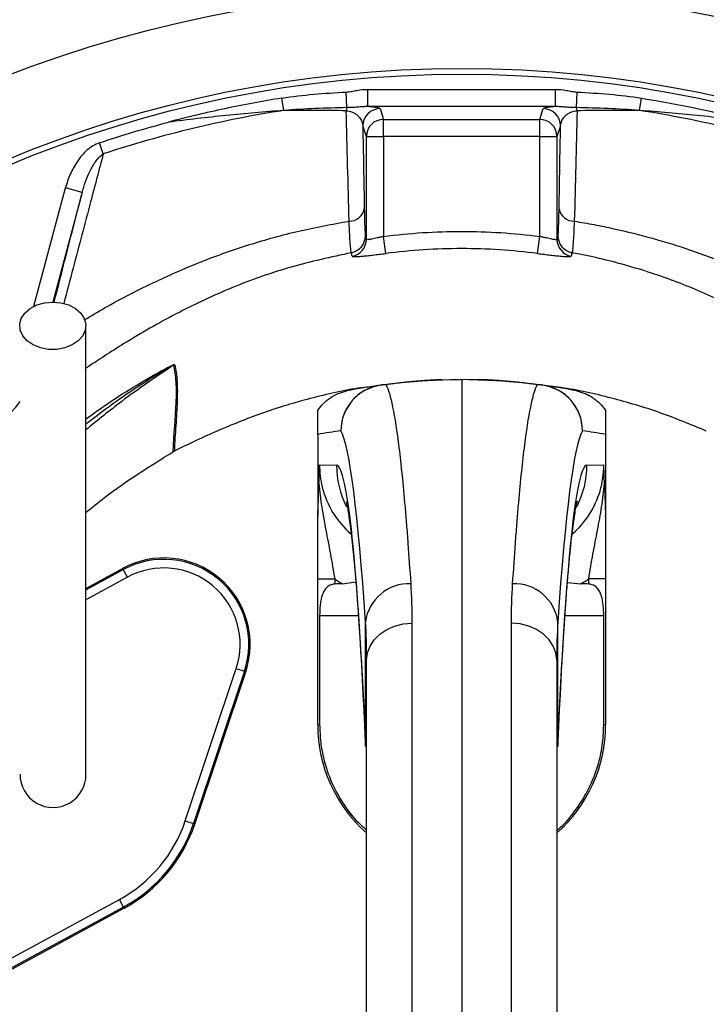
# Model space of a CAD drawing. Header units: millimetres. Extents: x 10 to 976, y 14 to 1104.
# Tile 13 of 18: x 380 to 499, y 680 to 851. Entities that reach past the tile are written whole.
import ezdxf

# ---------------------------------------------------------------- set-up
doc = ezdxf.new("R2010")
doc.units = ezdxf.units.MM

msp = doc.modelspace()

# ---------------------------------------------------------------- linework, layer by layer
at = {"color": 7, "linetype": 'Continuous', "lineweight": 25}
for p, q in [((437.09, 836.08), (436.95, 838.78)), ((440.75, 836.25), (440.75, 839.25)), ((440.75, 839.25), (473.3, 839.25)), ((473.3, 836.25), (473.3, 839.25)), ((476.96, 836.08), (477.09, 838.78)), ((426.13, 835.59), (425.79, 837.73)), ((473.3, 836.25), (440.75, 836.25)), ((487.91, 835.59), (488.25, 837.72)), ((442.85, 835.9), (443.47, 834.04)), ((470.57, 834.04), (471.19, 835.9)), ((440.47, 831.04), (439.85, 832.9)), ((443.47, 831.04), (443.47, 834.04)), ((443.47, 834.04), (470.57, 834.04)), ((470.57, 831.04), (470.57, 834.04)), ((474.19, 832.9), (473.57, 831.04)), ((394.79, 828.05), (394.15, 829.98)), ((440.47, 813.22), (440.47, 831.04)), ((440.47, 831.04), (443.47, 831.04)), ((443.47, 831.04), (443.47, 813.72)), ((470.57, 831.04), (443.47, 831.04)), ((470.57, 813.72), (470.57, 831.04)), ((470.57, 831.04), (473.57, 831.04)), ((473.57, 831.04), (473.57, 813.22)), ((391.13, 821.35), (388.23, 822.13)), ((443.85, 810.75), (443.47, 813.72)), ((470.19, 810.75), (470.57, 813.72)), ((456.4, 788.88), (448.49, 788.52)), ((453.6, 788.83), (457.02, 788.89)), ((464.68, 788.58), (456.73, 788.88)), ((457.02, 788.89), (457.02, 678.1)), ((460.44, 788.83), (457.02, 788.89)), ((432.02, 779.3), (432.02, 765.28)), ((482.02, 779.3), (482.02, 765.28)), ((432.34, 774.04), (435.28, 773.99)), ((478.76, 773.99), (481.7, 774.04)), ((391.77, 752.59), (398.15, 756.05)), ((398.26, 755.84), (398.15, 756.05)), ((398.98, 754.53), (398.26, 755.84)), ((432.02, 754.22), (434.97, 754.22)), ((432.02, 728.89), (432.02, 754.22)), ((434.97, 754.22), (434.97, 753.34)), ((482.02, 754.22), (479.07, 754.22)), ((479.07, 753.34), (479.07, 754.22)), ((482.02, 754.22), (482.02, 728.89)), ((436.31, 753.37), (438.65, 753.71)), ((475.38, 753.6), (477.73, 753.37)), ((432.36, 747.89), (432.36, 728.89)), ((481.68, 728.89), (481.68, 747.89)), ((440.32, 725.89), (440.32, 746.74)), ((448.38, 746.54), (448.38, 678.03)), ((465.66, 678.03), (465.66, 746.54)), ((473.72, 725.89), (473.72, 746.74)), ((440.52, 674.25), (440.52, 740.15)), ((473.52, 740.15), (473.52, 674.25)), ((409.03, 712.19), (417.88, 738.66)), ((419.31, 738.19), (410.45, 711.72)), ((410.68, 711.64), (419.53, 738.11)), ((417.88, 738.66), (419.31, 738.19)), ((419.31, 738.19), (419.53, 738.11)), ((432.02, 728.89), (432.36, 728.89)), ((482.02, 728.89), (481.68, 728.89)), ((409.03, 712.19), (410.45, 711.72)), ((410.45, 711.72), (410.68, 711.64)), ((373.06, 685.25), (397.59, 698.56)), ((398.31, 697.24), (397.59, 698.56)), ((398.31, 697.24), (373.78, 683.93)), ((398.42, 697.04), (373.89, 683.72)), ((398.31, 697.24), (398.42, 697.04))]:
    msp.add_line(p, q, dxfattribs=at)
at = {"color": 8, "linetype": 'Continuous', "lineweight": 25}
for p, q in [((382.72, 801.58), (388.23, 822.13)), ((391.13, 821.35), (386.03, 802.32)), ((391.77, 752.32), (398.26, 755.84)), ((398.98, 754.53), (391.77, 750.62)), ((432.36, 747.89), (439.09, 747.89)), ((474.95, 747.89), (481.68, 747.89)), ((440.32, 725.15), (440.32, 725.89)), ((473.72, 725.89), (473.72, 725.13))]:
    msp.add_line(p, q, dxfattribs=at)
at = {"color": 7, "linetype": 'Continuous', "lineweight": 25, "flags": 128}
for points in [[(386.02, 802.32), (387.45, 802.19), (388.79, 801.81), (389.96, 801.21), (390.88, 800.41), (391.49, 799.47), (391.76, 798.45), (391.67, 797.42), (391.22, 796.44), (390.45, 795.56), (389.4, 794.86), (388.14, 794.36), (386.74, 794.1), (385.3, 794.1), (383.9, 794.36), (382.64, 794.86), (381.59, 795.56), (380.82, 796.44), (380.37, 797.42), (380.28, 798.45), (380.55, 799.47), (381.17, 800.41), (382.08, 801.21), (383.25, 801.81), (384.59, 802.19), (386.02, 802.32)], [(440.52, 740.15), (440.67, 741.38), (441.12, 742.57), (441.84, 743.66), (442.81, 744.63), (444, 745.42), (445.36, 746.02), (446.84, 746.4), (448.38, 746.54)], [(473.52, 740.15), (473.37, 741.38), (472.92, 742.57), (472.2, 743.66), (471.23, 744.63), (470.04, 745.42), (468.68, 746.02), (467.2, 746.4), (465.66, 746.54)]]:
    msp.add_lwpolyline(points, dxfattribs=at)
at = {"color": 7, "linetype": 'Continuous', "lineweight": 25}
for radius in [258.01, 217.51, 204, 203]:
    msp.add_circle((457.02, 638.89), radius, dxfattribs=at)
for centre, radius, start, end in [((441.78, 834.98), 4.83, 166.7905, 173.187), ((442.85, 832.9), 3, 90.0264, 179.9038), ((471.19, 832.9), 3, 0.0962, 89.9736), ((472.26, 834.98), 4.83, 6.8139, 13.2111), ((443.47, 831.04), 3, 90.0264, 179.9038), ((470.57, 831.04), 3, 0.0962, 89.9736), ((437.54, 818.97), 2.61, 268.3217, 349.7581), ((476.5, 818.97), 2.61, 190.2401, 271.6729), ((437.3, 813.83), 3, 280.4626, 359.9018), ((437.47, 813.23), 3, 280.4469, 359.8716), ((476.57, 813.23), 3, 180.1284, 259.5531), ((476.74, 813.83), 3, 180.0982, 259.5374), ((408.61, 788.81), 3.02, 118.1476, 121.7807), ((453.74, 780.83), 8, 91, 92.0426), ((444.07, 779.92), 8.02, 91.1741, 179.6874), ((444.05, 779.97), 7.99, 98.1322, 180.0422), ((457.02, 688.89), 100, 98.1084, 101.4951), ((443.7, 782.4), 5.54, 87.8447, 98.0983), ((469.97, 779.92), 8.02, 0.3126, 88.8259), ((470.34, 782.4), 5.54, 81.9017, 92.1553), ((469.99, 779.97), 7.99, 359.9578, 81.8678), ((457.02, 688.89), 100, 78.5049, 81.8916), ((449.03, 688.89), 92, 98.1084, 100.6535), ((465.01, 688.89), 92, 79.3465, 81.8916), ((405.3, 742.87), 15, 341.5102, 118.4898), ((405.3, 742.87), 14.76, 341.5102, 118.4898), ((405.3, 742.87), 13.26, 341.5102, 118.4898), ((447.88, 745.78), 7.62, 87.7669, 172.7675), ((466.16, 745.78), 7.62, 7.2325, 92.2331), ((457.02, 728.89), 25, 180, 228.7001), ((457.02, 728.89), 25, 311.2999, 0), ((386.06, 720.25), 5.72, 179.518, 0.3669), ((386.02, 719.89), 24.26, 298.4898, 341.5102), ((386.02, 719.89), 25.76, 298.4898, 341.5102), ((386.02, 719.89), 26, 298.4898, 341.5102)]:
    msp.add_arc(centre, radius, start, end, dxfattribs=at)
at = {"color": 8, "linetype": 'Continuous', "lineweight": 25}
for centre, radius, start, end in [((367.27, 794.34), 16.05, 255, 324.6267), ((451.3, 773.99), 16.01, 179.9962, 206.8461), ((462.74, 773.99), 16.01, 333.3695, 0.0032)]:
    msp.add_arc(centre, radius, start, end, dxfattribs=at)
at = {"color": 7, "linetype": 'Continuous', "lineweight": 25}
for centre, major_axis, ratio, start_param, end_param in [((435.31, 578.89), (0, 201.76), 0.044737, 5.694974, 6.201119), ((478.73, 578.89), (0, 201.76), 0.044737, 0.082066, 0.588211), ((435.28, 617.89), (0, 156.1), 0.044737, 5.476463, 6.282404), ((478.76, 617.89), (0, 156.1), 0.044737, 0.000781, 0.806722), ((448.39, 774.04), (16.05, -0.23), 0.996836, 3.399574, 4.004193), ((465.65, 774.04), (16.05, 0.23), 0.996836, 5.426819, 5.980616), ((448.53, 774.04), (24.04, -0.33), 0.99822, 4.126821, 4.192824), ((465.51, 774.04), (24.04, 0.33), 0.99822, 5.231954, 5.297957), ((915.34, 747.89), (572.9, 0), 0.017455, 2.561032, 2.565307), ((-1.3, 747.89), (572.9, 0), 0.017455, 0.576285, 0.580561)]:
    msp.add_ellipse(centre, major_axis=major_axis, ratio=ratio, start_param=start_param, end_param=end_param, dxfattribs=at)
at = {"color": 8, "linetype": 'Continuous', "lineweight": 25}
for centre, major_axis, start_param, end_param in [((448.39, 774.04), (16.05, -0.23), 3.1558, 3.399574), ((465.65, 774.04), (16.05, 0.23), 5.980616, 6.268978)]:
    msp.add_ellipse(centre, major_axis=major_axis, ratio=0.996836, start_param=start_param, end_param=end_param, dxfattribs=at)
at = {"color": 7, "linetype": 'Continuous', "lineweight": 25}
for points, knots in [([(456.71, 1101.33), (436.24, 1099.21), (415.87, 1095.72), (385.67, 1088.42), (375.67, 1085.64), (355.82, 1079.4), (345.99, 1075.92), (317.05, 1064.46), (298.41, 1055.43), (262.71, 1034.83), (245.65, 1023.26), (213.35, 997.7), (198.09, 983.71), (169.71, 953.57), (156.58, 937.43), (132.87, 903.41), (122.27, 885.52), (103.82, 848.51), (95.98, 829.39), (83.18, 790.27), (78.21, 770.25), (71.21, 729.58), (69.18, 708.93), (68.56, 682.93), (68.53, 677.72), (68.69, 667.3), (68.88, 662.11), (69.78, 646.59), (70.83, 636.32), (75.25, 605.79), (79.91, 585.83), (98.7, 527.75), (117.64, 491.4), (154.84, 442.59), (168.68, 427.28), (198.81, 399.16), (215.1, 386.37), (232.36, 375.09)], [0, 0, 0, 0, 0.0625, 0.0625, 0.09375, 0.09375, 0.125, 0.125, 0.1875, 0.1875, 0.25, 0.25, 0.3125, 0.3125, 0.375, 0.375, 0.4375, 0.4375, 0.5, 0.5, 0.5625, 0.5625, 0.625, 0.625, 0.640625, 0.640625, 0.65625, 0.65625, 0.6875, 0.6875, 0.75, 0.75, 0.875, 0.875, 0.9375, 0.9375, 1, 1, 1, 1]), ([(456.76, 1100.81), (436.32, 1098.69), (415.97, 1095.2), (385.81, 1087.91), (375.82, 1085.14), (355.99, 1078.9), (346.17, 1075.43), (317.27, 1063.98), (298.65, 1054.97), (262.99, 1034.39), (245.95, 1022.83), (213.69, 997.31), (198.46, 983.33), (170.11, 953.23), (157, 937.11), (133.31, 903.13), (122.73, 885.27), (104.3, 848.3), (96.47, 829.21), (83.69, 790.13), (78.72, 770.14), (71.73, 729.51), (69.71, 708.89), (69.09, 682.93), (69.05, 677.72), (69.21, 667.32), (69.4, 662.14), (70.3, 646.64), (71.35, 636.38), (75.77, 605.89), (80.42, 585.96), (99.18, 527.96), (118.09, 491.68), (155.24, 442.93), (169.06, 427.64), (199.14, 399.57), (215.41, 386.79), (232.65, 375.52), (232.65, 375.52), (232.65, 375.52), (232.65, 375.52)], [0.0000014, 0.0000014, 0.0000014, 0.0000014, 0.0625, 0.0625, 0.09375, 0.09375, 0.125, 0.125, 0.1875, 0.1875, 0.25, 0.25, 0.3125, 0.3125, 0.375, 0.375, 0.4375, 0.4375, 0.5, 0.5, 0.5625, 0.5625, 0.625, 0.625, 0.640625, 0.640625, 0.65625, 0.65625, 0.6875, 0.6875, 0.75, 0.75, 0.875, 0.875, 0.9375, 0.9375, 1, 1, 1, 1.0000004, 1.0000004, 1.0000004, 1.0000004]), ([(424.06, 317.28), (411.84, 317.5), (399.74, 318.33), (375.76, 321.18), (363.88, 323.21), (340.35, 328.46), (328.69, 331.68), (314.27, 336.47), (311.39, 337.47), (307.09, 339.02), (305.65, 339.55), (302.79, 340.62), (301.37, 341.16), (294.27, 343.93), (288.67, 346.27), (272.09, 353.71), (261.34, 359.19), (240.43, 371.18), (230.27, 377.7), (215.5, 388.28), (210.66, 391.94), (204.7, 396.69), (203.51, 397.64), (201.15, 399.58), (199.97, 400.55), (196.46, 403.5), (194.16, 405.49), (182.76, 415.55), (174.11, 424.01), (157.72, 441.7), (149.97, 450.94), (135.39, 470.2), (128.57, 480.23), (120.63, 493.28), (119.07, 495.91), (116.04, 501.2), (114.57, 503.85), (110.24, 511.86), (107.5, 517.26), (99.7, 533.62), (95.07, 544.75), (86.94, 567.45), (83.43, 579.02), (79.76, 593.76), (79.06, 596.72), (77.74, 602.68), (77.11, 605.67), (75.35, 614.65), (74.33, 620.65), (71.74, 638.65), (70.63, 650.67), (69.99, 665.73), (69.9, 668.75), (69.8, 674.78), (69.78, 677.8), (69.85, 686.85), (70.02, 692.89), (70.62, 704.99), (71.05, 711.04), (71.89, 720.13), (72.21, 723.16), (72.9, 729.22), (73.28, 732.24), (75.34, 747.3), (77.5, 759.21), (82.81, 782.77), (85.96, 794.41), (93.26, 817.43), (97.42, 828.8), (103.25, 842.84), (104.44, 845.64), (106.91, 851.22), (108.17, 854), (112.03, 862.26), (114.71, 867.7), (123.08, 883.8), (129.1, 894.24), (148.43, 924.73), (163.03, 943.92), (181.42, 964.2), (183.5, 966.44), (187.69, 970.87), (189.81, 973.06), (196.23, 979.56), (200.6, 983.79), (213.98, 996.2), (223.24, 1004.08), (235.27, 1013.44), (237.7, 1015.29), (242.59, 1018.93), (245.06, 1020.72), (252.5, 1026.01), (257.54, 1029.42), (272.85, 1039.34), (283.34, 1045.51), (296.81, 1052.66), (299.52, 1054.06), (304.95, 1056.8), (307.68, 1058.14), (315.89, 1062.05), (321.41, 1064.54), (338.08, 1071.63), (349.36, 1075.87), (372.24, 1083.37), (383.83, 1086.67), (401.43, 1090.95), (407.34, 1092.26), (416.25, 1094.06), (419.23, 1094.63), (425.22, 1095.72), (428.22, 1096.23), (431.22, 1096.71)], [0, 0, 0, 0, 0.03125, 0.03125, 0.0625, 0.0625, 0.09375, 0.09375, 0.101562, 0.101562, 0.105469, 0.105469, 0.109375, 0.109375, 0.125, 0.125, 0.15625, 0.15625, 0.1875, 0.1875, 0.203125, 0.203125, 0.207031, 0.207031, 0.210937, 0.210937, 0.21875, 0.21875, 0.25, 0.25, 0.28125, 0.28125, 0.3125, 0.3125, 0.320312, 0.320312, 0.328125, 0.328125, 0.34375, 0.34375, 0.375, 0.375, 0.40625, 0.40625, 0.414062, 0.414062, 0.421875, 0.421875, 0.4375, 0.4375, 0.46875, 0.46875, 0.476562, 0.476562, 0.484375, 0.484375, 0.5, 0.5, 0.515625, 0.515625, 0.523437, 0.523437, 0.53125, 0.53125, 0.5625, 0.5625, 0.59375, 0.59375, 0.625, 0.625, 0.632812, 0.632812, 0.640625, 0.640625, 0.65625, 0.65625, 0.6875, 0.6875, 0.75, 0.75, 0.757812, 0.757812, 0.765625, 0.765625, 0.78125, 0.78125, 0.8125, 0.8125, 0.820312, 0.820312, 0.828125, 0.828125, 0.84375, 0.84375, 0.875, 0.875, 0.882812, 0.882812, 0.890625, 0.890625, 0.90625, 0.90625, 0.9375, 0.9375, 0.96875, 0.96875, 0.984375, 0.984375, 0.992187, 0.992187, 1, 1, 1, 1]), ([(431.54, 1094.74), (425.56, 1093.78), (419.6, 1092.7), (407.78, 1090.31), (401.9, 1089.01), (384.39, 1084.75), (372.86, 1081.47), (350.09, 1074.01), (338.87, 1069.8), (322.28, 1062.74), (316.79, 1060.27), (308.62, 1056.37), (305.91, 1055.04), (300.5, 1052.32), (297.81, 1050.93), (284.4, 1043.81), (273.97, 1037.68), (258.73, 1027.82), (253.72, 1024.42), (246.31, 1019.16), (243.86, 1017.38), (238.99, 1013.76), (236.58, 1011.92), (224.61, 1002.61), (215.38, 994.77), (202.07, 982.43), (197.72, 978.22), (191.33, 971.76), (189.22, 969.58), (185.05, 965.18), (182.99, 962.95), (164.68, 942.78), (150.15, 923.69), (130.91, 893.36), (124.92, 882.97), (116.58, 866.96), (113.9, 861.55), (110.06, 853.33), (108.81, 850.57), (106.36, 845.02), (105.16, 842.24), (99.35, 828.27), (95.22, 816.96), (87.94, 794.06), (84.8, 782.48), (79.5, 759.05), (77.35, 747.2), (75.29, 732.21), (74.91, 729.21), (74.22, 723.18), (73.9, 720.16), (73.06, 711.12), (72.63, 705.1), (72.02, 693.07), (71.85, 687.06), (71.78, 678.05), (71.79, 675.05), (71.89, 669.05), (71.98, 666.05), (72.61, 651.06), (73.71, 639.1), (76.27, 621.19), (77.28, 615.23), (79.02, 606.29), (79.64, 603.31), (80.96, 597.38), (81.65, 594.44), (85.29, 579.77), (88.78, 568.25), (96.86, 545.67), (101.46, 534.59), (109.21, 518.31), (111.93, 512.94), (116.23, 504.97), (117.7, 502.33), (120.72, 497.07), (122.26, 494.45), (130.15, 481.46), (136.94, 471.48), (151.44, 452.31), (159.14, 443.12), (175.45, 425.51), (184.05, 417.09), (195.38, 407.07), (197.68, 405.09), (201.16, 402.16), (202.33, 401.19), (204.69, 399.27), (205.87, 398.31), (211.79, 393.59), (216.61, 389.94), (231.31, 379.41), (241.41, 372.93), (262.21, 360.99), (272.9, 355.54), (289.4, 348.14), (294.97, 345.8), (302.03, 343.05), (303.45, 342.51), (306.29, 341.44), (307.72, 340.92), (312, 339.37), (314.87, 338.38), (329.22, 333.61), (340.81, 330.4), (364.22, 325.18), (376.04, 323.16), (399.9, 320.32), (411.94, 319.49), (424.1, 319.28)], [0, 0, 0, 0, 0.015625, 0.015625, 0.03125, 0.03125, 0.0625, 0.0625, 0.09375, 0.09375, 0.109375, 0.109375, 0.117188, 0.117188, 0.125, 0.125, 0.15625, 0.15625, 0.171875, 0.171875, 0.179688, 0.179688, 0.1875, 0.1875, 0.21875, 0.21875, 0.234375, 0.234375, 0.242188, 0.242188, 0.25, 0.25, 0.3125, 0.3125, 0.34375, 0.34375, 0.359375, 0.359375, 0.367188, 0.367188, 0.375, 0.375, 0.40625, 0.40625, 0.4375, 0.4375, 0.46875, 0.46875, 0.476563, 0.476563, 0.484375, 0.484375, 0.5, 0.5, 0.515625, 0.515625, 0.523438, 0.523438, 0.53125, 0.53125, 0.5625, 0.5625, 0.578125, 0.578125, 0.585938, 0.585938, 0.59375, 0.59375, 0.625, 0.625, 0.65625, 0.65625, 0.671875, 0.671875, 0.679688, 0.679688, 0.6875, 0.6875, 0.71875, 0.71875, 0.75, 0.75, 0.78125, 0.78125, 0.789063, 0.789063, 0.792969, 0.792969, 0.796875, 0.796875, 0.8125, 0.8125, 0.84375, 0.84375, 0.875, 0.875, 0.890625, 0.890625, 0.894531, 0.894531, 0.898438, 0.898438, 0.90625, 0.90625, 0.9375, 0.9375, 0.96875, 0.96875, 1, 1, 1, 1]), ([(447.57, 331.6), (440.94, 331.07), (398.23, 328.92), (346.16, 336.15), (277.5, 360.56), (215.48, 394.14), (168.4, 438.68), (123.44, 497.05), (93.45, 554.58), (76.98, 627.12), (74.56, 664.66), (74.2, 707.08), (79.69, 763.08), (96.79, 818.79), (119.66, 872.39), (149.9, 925.71), (197.81, 979.47), (242.73, 1016.75), (291.28, 1049.12), (333.08, 1068.12), (384.2, 1085.08), (407.76, 1090.86), (431.54, 1094.74)], [0.0080829, 0.0080829, 0.0080829, 0.0080829, 0.0251074, 0.1177428, 0.1428604, 0.2103782, 0.2935657, 0.3030135, 0.3956489, 0.4563006, 0.4882843, 0.4882843, 0.560176, 0.6263369, 0.6320677, 0.7039595, 0.7758512, 0.8075328, 0.8477429, 0.9196346, 0.9196346, 0.9788971, 0.9788971, 0.9788971, 0.9788971]), ([(425.79, 837.73), (427.64, 838.02), (429.49, 838.23), (433.22, 838.57), (435.08, 838.69), (436.95, 838.78)], [0, 0, 0, 0, 0.5, 0.5, 1, 1, 1, 1]), ([(436.95, 838.78), (437.27, 838.8), (437.58, 838.85), (438.21, 838.97), (438.52, 839.03), (439.47, 839.18), (440.1, 839.25), (440.75, 839.25)], [0, 0, 0, 0, 0.25, 0.25, 0.5, 0.5, 1, 1, 1, 1]), ([(473.3, 839.25), (473.94, 839.25), (474.57, 839.18), (475.52, 839.03), (475.83, 838.97), (476.46, 838.85), (476.77, 838.8), (477.09, 838.78)], [0, 0, 0, 0, 0.5, 0.5, 0.75, 0.75, 1, 1, 1, 1]), ([(477.09, 838.78), (478.96, 838.69), (480.83, 838.57), (484.55, 838.23), (486.4, 838.02), (488.25, 837.72)], [0, 0, 0, 0, 0.5, 0.5, 1, 1, 1, 1]), ([(425.79, 837.73), (422.48, 837.2), (419.18, 836.59), (412.62, 835.19), (409.35, 834.42), (406.11, 833.56)], [0, 0, 0, 0, 0.5, 0.5, 1, 1, 1, 1]), ([(440.75, 836.25), (440.44, 836.26), (440.14, 836.25), (439.54, 836.21), (439.24, 836.19), (438.64, 836.14), (438.34, 836.12), (437.73, 836.09), (437.41, 836.08), (437.09, 836.08)], [0, 0, 0, 0, 0.25, 0.25, 0.5, 0.5, 0.75, 0.75, 1, 1, 1, 1]), ([(442.85, 835.9), (442.84, 835.93), (442.79, 835.96), (442.61, 836.02), (442.48, 836.05), (442.15, 836.11), (441.94, 836.14), (441.55, 836.19), (441.4, 836.2), (441.09, 836.23), (440.93, 836.24), (440.75, 836.25)], [0, 0, 0, 0, 0.25, 0.25, 0.5, 0.5, 0.75, 0.75, 0.875, 0.875, 1, 1, 1, 1]), ([(473.3, 836.25), (472.93, 836.23), (472.62, 836.2), (472.1, 836.14), (471.89, 836.11), (471.55, 836.05), (471.43, 836.02), (471.25, 835.96), (471.2, 835.93), (471.19, 835.9)], [0, 0, 0, 0, 0.25, 0.25, 0.5, 0.5, 0.75, 0.75, 1, 1, 1, 1]), ([(476.96, 836.08), (476.63, 836.08), (476.32, 836.09), (475.7, 836.12), (475.4, 836.14), (474.8, 836.19), (474.5, 836.21), (473.9, 836.25), (473.6, 836.26), (473.3, 836.25)], [0, 0, 0, 0, 0.25, 0.25, 0.5, 0.5, 0.75, 0.75, 1, 1, 1, 1]), ([(426.13, 835.59), (423.48, 835.18), (420.84, 834.71), (415.58, 833.67), (412.95, 833.09), (405.09, 831.2), (399.91, 829.73), (394.79, 828.05)], [0, 0, 0, 0, 0.25, 0.25, 0.5, 0.5, 1, 1, 1, 1]), ([(426.13, 835.59), (422.79, 835.34), (419.45, 835.05), (412.78, 834.37), (409.44, 833.98), (406.11, 833.56)], [0, 0, 0, 0, 0.5, 0.5, 1, 1, 1, 1]), ([(437.09, 836.08), (435.26, 836.04), (433.43, 835.98), (429.78, 835.83), (427.95, 835.73), (426.13, 835.59)], [0, 0, 0, 0, 0.5, 0.5, 1, 1, 1, 1]), ([(436.99, 835.55), (437.17, 835.54), (437.33, 835.51), (437.63, 835.44), (437.77, 835.4), (438.14, 835.27), (438.34, 835.16), (438.69, 834.94), (438.83, 834.83), (439.08, 834.6), (439.19, 834.48), (439.48, 834.12), (439.61, 833.88), (439.79, 833.39), (439.84, 833.15), (439.85, 832.9)], [0, 0, 0, 0, 0.0625, 0.0625, 0.125, 0.125, 0.25, 0.25, 0.375, 0.375, 0.5, 0.5, 0.75, 0.75, 1, 1, 1, 1]), ([(474.19, 832.9), (474.2, 833.15), (474.25, 833.39), (474.39, 833.76), (474.44, 833.88), (474.58, 834.12), (474.66, 834.24), (474.85, 834.48), (474.95, 834.6), (475.21, 834.83), (475.35, 834.94), (475.61, 835.11), (475.71, 835.16), (475.91, 835.26), (476.02, 835.31), (476.27, 835.4), (476.41, 835.44), (476.71, 835.51), (476.87, 835.54), (477.05, 835.55)], [0, 0, 0, 0, 0.25, 0.25, 0.375, 0.375, 0.5, 0.5, 0.625, 0.625, 0.75, 0.75, 0.8125, 0.8125, 0.875, 0.875, 0.9375, 0.9375, 1, 1, 1, 1]), ([(487.91, 835.59), (486.09, 835.73), (484.27, 835.83), (480.61, 835.98), (478.79, 836.04), (476.96, 836.08)], [0, 0, 0, 0, 0.5, 0.5, 1, 1, 1, 1]), ([(519.25, 828.05), (516.68, 828.9), (514.11, 829.68), (508.92, 831.15), (506.31, 831.84), (498.46, 833.72), (493.2, 834.76), (487.91, 835.59)], [0, 0, 0, 0, 0.25, 0.25, 0.5, 0.5, 1, 1, 1, 1]), ([(507.93, 833.56), (504.6, 833.98), (501.26, 834.37), (494.59, 835.05), (491.25, 835.34), (487.91, 835.59)], [0, 0, 0, 0, 0.5, 0.5, 1, 1, 1, 1]), ([(394.15, 829.98), (393.74, 829.84), (393.36, 829.65), (392.63, 829.21), (392.29, 828.95), (391.64, 828.38), (391.35, 828.08), (390.79, 827.43), (390.53, 827.09), (389.81, 826.03), (389.41, 825.29), (388.73, 823.75), (388.45, 822.95), (388.23, 822.13)], [0, 0, 0, 0, 0.125, 0.125, 0.25, 0.25, 0.375, 0.375, 0.5, 0.5, 0.75, 0.75, 1, 1, 1, 1]), ([(391.13, 821.35), (391.29, 821.98), (391.48, 822.6), (391.92, 823.81), (392.16, 824.41), (392.73, 825.57), (393.05, 826.14), (393.61, 826.93), (393.82, 827.19), (394.27, 827.66), (394.51, 827.88), (394.79, 828.05)], [0, 0, 0, 0, 0.25, 0.25, 0.5, 0.5, 0.75, 0.75, 0.875, 0.875, 1, 1, 1, 1]), ([(440.11, 818.51), (440.13, 817.81), (440.14, 817.19), (440.17, 816.09), (440.18, 815.61), (440.22, 814.8), (440.23, 814.48), (440.27, 814.02), (440.28, 813.88), (440.3, 813.82)], [0, 0, 0, 0, 0.25, 0.25, 0.5, 0.5, 0.75, 0.75, 1, 1, 1, 1]), ([(473.74, 813.82), (473.76, 813.88), (473.78, 814.02), (473.81, 814.48), (473.83, 814.8), (473.85, 815.4), (473.86, 815.63), (473.87, 816.1), (473.88, 816.36), (473.9, 817.19), (473.92, 817.81), (473.93, 818.51)], [0, 0, 0, 0, 0.25, 0.25, 0.5, 0.5, 0.625, 0.625, 0.75, 0.75, 1, 1, 1, 1]), ([(437.85, 810.88), (437.82, 810.94), (437.8, 811.11), (437.74, 811.65), (437.71, 812.02), (437.65, 812.96), (437.61, 813.52), (437.56, 814.49), (437.54, 814.83), (437.5, 815.56), (437.48, 815.95), (437.47, 816.36)], [0, 0, 0, 0, 0.25, 0.25, 0.5, 0.5, 0.75, 0.75, 0.875, 0.875, 1, 1, 1, 1]), ([(476.58, 816.36), (476.54, 815.55), (476.5, 814.82), (476.45, 813.85), (476.43, 813.55), (476.4, 812.99), (476.38, 812.73), (476.33, 812.03), (476.3, 811.66), (476.26, 811.25), (476.24, 811.14), (476.22, 810.97), (476.21, 810.91), (476.2, 810.88)], [0, 0, 0, 0, 0.25, 0.25, 0.375, 0.375, 0.5, 0.5, 0.75, 0.75, 0.875, 0.875, 1, 1, 1, 1]), ([(476.58, 816.36), (477.73, 816.17), (478.88, 815.97), (481.17, 815.54), (482.31, 815.3), (485.71, 814.56), (487.96, 814), (494.61, 812.14), (498.95, 810.66), (505.31, 808.08), (507.41, 807.16), (510.51, 805.7), (511.54, 805.19), (513.59, 804.16), (514.62, 803.64), (519.71, 800.97), (523.71, 798.68), (527.65, 796.22)], [0, 0, 0, 0, 0.0625, 0.0625, 0.125, 0.125, 0.25, 0.25, 0.5, 0.5, 0.625, 0.625, 0.6875, 0.6875, 0.75, 0.75, 1, 1, 1, 1]), ([(443.47, 813.72), (447.97, 814.3), (452.48, 814.58), (461.56, 814.58), (466.07, 814.3), (470.57, 813.72)], [0, 0, 0, 0, 0.5, 0.5, 1, 1, 1, 1]), ([(443.47, 813.72), (443.28, 813.67), (443.09, 813.62), (442.71, 813.53), (442.53, 813.49), (442.17, 813.4), (442, 813.36), (441.68, 813.29), (441.52, 813.26), (441.24, 813.21), (441.12, 813.19), (440.89, 813.16), (440.8, 813.15), (440.56, 813.14), (440.48, 813.17), (440.47, 813.22)], [0, 0, 0, 0, 0.125, 0.125, 0.25, 0.25, 0.375, 0.375, 0.5, 0.5, 0.625, 0.625, 0.75, 0.75, 1, 1, 1, 1]), ([(473.57, 813.22), (473.57, 813.19), (473.55, 813.18), (473.46, 813.15), (473.4, 813.14), (473.25, 813.15), (473.15, 813.16), (472.93, 813.19), (472.8, 813.21), (472.52, 813.26), (472.37, 813.29), (472.04, 813.36), (471.87, 813.4), (471.52, 813.48), (471.33, 813.53), (470.95, 813.62), (470.76, 813.67), (470.57, 813.72)], [0, 0, 0, 0, 0.125, 0.125, 0.25, 0.25, 0.375, 0.375, 0.5, 0.5, 0.625, 0.625, 0.75, 0.75, 0.875, 0.875, 1, 1, 1, 1]), ([(438.01, 810.28), (438.02, 810.25), (438.06, 810.23), (438.22, 810.21), (438.34, 810.2), (438.56, 810.2), (438.64, 810.2), (438.82, 810.21), (438.92, 810.22), (439.24, 810.24), (439.48, 810.25), (440.01, 810.3), (440.31, 810.33), (440.94, 810.4), (441.27, 810.44), (441.8, 810.5), (441.98, 810.52), (442.35, 810.57), (442.53, 810.59), (443.09, 810.66), (443.46, 810.7), (443.85, 810.75)], [0, 0, 0, 0, 0.125, 0.125, 0.25, 0.25, 0.3125, 0.3125, 0.375, 0.375, 0.5, 0.5, 0.625, 0.625, 0.75, 0.75, 0.8125, 0.8125, 0.875, 0.875, 1, 1, 1, 1]), ([(470.19, 810.75), (465.82, 811.31), (461.43, 811.59), (452.61, 811.59), (448.22, 811.31), (443.85, 810.75)], [0, 0, 0, 0, 0.5, 0.5, 1, 1, 1, 1]), ([(470.19, 810.75), (470.58, 810.7), (470.96, 810.66), (471.71, 810.56), (472.07, 810.52), (472.6, 810.46), (472.77, 810.44), (473.1, 810.4), (473.27, 810.38), (473.74, 810.33), (474.03, 810.3), (474.57, 810.25), (474.81, 810.23), (475.23, 810.21), (475.41, 810.2), (475.63, 810.2), (475.7, 810.2), (475.81, 810.21), (475.86, 810.21), (475.98, 810.23), (476.02, 810.25), (476.03, 810.28)], [0, 0, 0, 0, 0.125, 0.125, 0.25, 0.25, 0.3125, 0.3125, 0.375, 0.375, 0.5, 0.5, 0.625, 0.625, 0.75, 0.75, 0.8125, 0.8125, 0.875, 0.875, 1, 1, 1, 1]), ([(391.77, 720.29), (391.77, 720.54), (391.77, 721.05), (391.77, 721.98), (391.77, 723.1), (391.77, 724.37), (391.77, 725.78), (391.77, 727.24), (391.77, 728.67), (391.77, 730.2), (391.77, 731.96), (391.77, 734.17), (391.77, 736.77), (391.77, 739.79), (391.77, 743.58), (391.77, 748.15), (391.77, 753.43), (391.77, 758.73), (391.77, 763.36), (391.77, 767.61), (391.77, 771.85), (391.77, 777.04), (391.77, 783.21), (391.77, 790.37), (391.77, 795.49), (391.77, 798.2)], [0, 0, 0, 0, 0.056361, 0.113449, 0.165144, 0.211458, 0.252283, 0.287577, 0.317355, 0.341646, 0.372027, 0.403705, 0.438115, 0.475176, 0.513, 0.565877, 0.618199, 0.667429, 0.713444, 0.742396, 0.778875, 0.822868, 0.874381, 0.933423, 1, 1, 1, 1]), ([(406.92, 776.3), (407.07, 779.36), (407.35, 782.25), (407.5, 786.1), (407.51, 787.3), (407.37, 789.5), (407.24, 790.49), (407.01, 791.38)], [0, 0, 0, 0, 0.5, 0.5, 0.75, 0.75, 1, 1, 1, 1]), ([(407.18, 791.47), (407.4, 790.59), (407.54, 789.59), (407.67, 787.4), (407.66, 786.2), (407.57, 783.63), (407.48, 782.27), (407.29, 779.42), (407.19, 777.94), (407.13, 776.41)], [0, 0, 0, 0, 0.25, 0.25, 0.5, 0.5, 0.75, 0.75, 1, 1, 1, 1]), ([(442.92, 787.89), (443.88, 788.03), (444.85, 788.15), (446.78, 788.37), (447.74, 788.46), (449.17, 788.58), (449.65, 788.62), (450.58, 788.68), (451.05, 788.71), (451.72, 788.75), (451.94, 788.76), (452.36, 788.78), (452.57, 788.79), (452.94, 788.8), (453.12, 788.81), (453.31, 788.82), (453.36, 788.82), (453.44, 788.82), (453.46, 788.82), (453.46, 788.82)], [0, 0, 0, 0, 0.25, 0.25, 0.5, 0.5, 0.625, 0.625, 0.75, 0.75, 0.8125, 0.8125, 0.875, 0.875, 0.9375, 0.9375, 0.96875, 0.96875, 1, 1, 1, 1]), ([(453.6, 788.83), (453.6, 788.83), (453.53, 788.83), (453.31, 788.82), (453.15, 788.81), (452.81, 788.8), (452.63, 788.79), (452.24, 788.77), (452.04, 788.76), (451.42, 788.72), (451, 788.7), (450.13, 788.63), (449.69, 788.6), (448.37, 788.49), (447.48, 788.4), (445.7, 788.19), (444.8, 788.07), (443.9, 787.94)], [0, 0, 0, 0, 0.0625, 0.0625, 0.125, 0.125, 0.1875, 0.1875, 0.25, 0.25, 0.375, 0.375, 0.5, 0.5, 0.75, 0.75, 1, 1, 1, 1]), ([(470.14, 787.94), (469.24, 788.07), (468.34, 788.19), (466.56, 788.4), (465.67, 788.49), (464.35, 788.6), (463.91, 788.63), (463.04, 788.7), (462.62, 788.72), (462, 788.76), (461.8, 788.77), (461.41, 788.79), (461.22, 788.8), (460.89, 788.81), (460.74, 788.82), (460.57, 788.82), (460.52, 788.82), (460.46, 788.83), (460.44, 788.83), (460.44, 788.83)], [0, 0, 0, 0, 0.25, 0.25, 0.5, 0.5, 0.625, 0.625, 0.75, 0.75, 0.8125, 0.8125, 0.875, 0.875, 0.9375, 0.9375, 0.96875, 0.96875, 1, 1, 1, 1]), ([(460.58, 788.82), (460.58, 788.82), (460.6, 788.82), (460.68, 788.82), (460.73, 788.82), (460.92, 788.81), (461.09, 788.8), (461.47, 788.79), (461.67, 788.78), (462.1, 788.76), (462.32, 788.75), (462.99, 788.71), (463.45, 788.68), (464.39, 788.62), (464.86, 788.58), (466.3, 788.46), (467.26, 788.37), (469.19, 788.15), (470.16, 788.03), (471.13, 787.89)], [0, 0, 0, 0, 0.03125, 0.03125, 0.0625, 0.0625, 0.125, 0.125, 0.1875, 0.1875, 0.25, 0.25, 0.375, 0.375, 0.5, 0.5, 0.75, 0.75, 1, 1, 1, 1]), ([(441.11, 787.6), (440.4, 787.52), (436.72, 787.06), (430.41, 785.54), (422.22, 783.11), (417.11, 780.98), (414.55, 779.91)], [0, 0, 0, 0, 0.076594, 0.401621, 0.699875, 1, 1, 1, 1]), ([(432.02, 783.47), (432.31, 783.91), (432.64, 784.31), (433.19, 784.87), (433.38, 785.04), (433.79, 785.37), (434, 785.53), (434.65, 785.97), (435.11, 786.22), (436.07, 786.62), (436.58, 786.78), (437.09, 786.88)], [0, 0, 0, 0, 0.25, 0.25, 0.375, 0.375, 0.5, 0.5, 0.75, 0.75, 1, 1, 1, 1]), ([(443.9, 787.94), (444.1, 787.57), (444.29, 787.07), (444.57, 786.1), (444.66, 785.74), (444.85, 784.96), (444.94, 784.54), (445.41, 782.24), (445.77, 779.88), (446.49, 774.1), (446.84, 770.69), (447.27, 765.74), (447.35, 764.72), (447.52, 762.62), (447.6, 761.54), (447.85, 758.2), (448.01, 755.86), (448.17, 753.39)], [0, 0, 0, 0, 0.125, 0.125, 0.1875, 0.1875, 0.25, 0.25, 0.5, 0.5, 0.75, 0.75, 0.8125, 0.8125, 0.875, 0.875, 1, 1, 1, 1]), ([(465.87, 753.39), (466.03, 755.86), (466.19, 758.2), (466.44, 761.55), (466.52, 762.63), (466.69, 764.73), (466.77, 765.74), (467.2, 770.66), (467.55, 774.07), (468.26, 779.85), (468.63, 782.23), (469.1, 784.54), (469.19, 784.96), (469.38, 785.75), (469.47, 786.1), (469.76, 787.07), (469.95, 787.57), (470.14, 787.94)], [0, 0, 0, 0, 0.125, 0.125, 0.1875, 0.1875, 0.25, 0.25, 0.5, 0.5, 0.75, 0.75, 0.8125, 0.8125, 0.875, 0.875, 1, 1, 1, 1]), ([(499.49, 779.91), (496.82, 781.03), (491.44, 783.26), (482.97, 785.71), (476.59, 787.21), (472.99, 787.62), (472.36, 787.7)], [0, 0, 0, 0, 0.307121, 0.616375, 0.932355, 1, 1, 1, 1]), ([(476.95, 786.88), (477.47, 786.78), (477.96, 786.62), (478.68, 786.32), (478.92, 786.21), (479.38, 785.96), (479.6, 785.83), (480.26, 785.39), (480.66, 785.06), (481.39, 784.32), (481.73, 783.91), (482.02, 783.47)], [0, 0, 0, 0, 0.25, 0.25, 0.375, 0.375, 0.5, 0.5, 0.75, 0.75, 1, 1, 1, 1]), ([(432.02, 779.3), (432.02, 779.38), (432.02, 779.46), (432.02, 779.6), (432.02, 779.66), (432.02, 779.82), (432.02, 779.9), (432.02, 780.12), (432.02, 780.23), (432.02, 780.43), (432.02, 780.52), (432.02, 780.68), (432.02, 780.75), (432.02, 780.96), (432.02, 781.07), (432.02, 781.29), (432.02, 781.39), (432.02, 781.66), (432.02, 781.82), (432.02, 782.11), (432.02, 782.24), (432.02, 782.59), (432.02, 782.8), (432.02, 783.16), (432.02, 783.32), (432.02, 783.47)], [0, 0, 0, 0, 0.007813, 0.007813, 0.015625, 0.015625, 0.03125, 0.03125, 0.0625, 0.0625, 0.09375, 0.09375, 0.125, 0.125, 0.1875, 0.1875, 0.25, 0.25, 0.375, 0.375, 0.5, 0.5, 0.75, 0.75, 1, 1, 1, 1]), ([(482.02, 783.47), (482.02, 783.32), (482.02, 783.16), (482.02, 782.8), (482.02, 782.59), (482.02, 782.23), (482.02, 782.1), (482.02, 781.82), (482.02, 781.66), (482.02, 781.39), (482.02, 781.29), (482.02, 781.07), (482.02, 780.95), (482.02, 780.75), (482.02, 780.68), (482.02, 780.52), (482.02, 780.43), (482.02, 780.23), (482.02, 780.11), (482.02, 779.89), (482.02, 779.81), (482.02, 779.65), (482.02, 779.59), (482.02, 779.46), (482.02, 779.38), (482.02, 779.3)], [0, 0, 0, 0, 0.25, 0.25, 0.5, 0.5, 0.625, 0.625, 0.75, 0.75, 0.8125, 0.8125, 0.875, 0.875, 0.90625, 0.90625, 0.9375, 0.9375, 0.96875, 0.96875, 0.984375, 0.984375, 0.992187, 0.992187, 1, 1, 1, 1]), ([(407.13, 776.41), (407.09, 776.4), (407.02, 776.36), (406.96, 776.32), (406.92, 776.3)], [0, 0, 0, 0, 0.499757, 1, 1, 1, 1]), ([(391.77, 765.76), (392.83, 766.64), (397.6, 770.54), (402.84, 773.78), (406.92, 776.3)], [0, 0, 0, 0, 0.22333, 1, 1, 1, 1]), ([(432.24, 770.8), (432.25, 771.35), (432.27, 771.89), (432.29, 772.7), (432.3, 772.97), (432.32, 773.51), (432.33, 773.78), (432.34, 774.04)], [0, 0, 0, 0, 0.5, 0.5, 0.75, 0.75, 1, 1, 1, 1]), ([(481.8, 770.8), (481.79, 771.35), (481.77, 771.89), (481.75, 772.7), (481.74, 772.97), (481.72, 773.51), (481.71, 773.78), (481.7, 774.04)], [0, 0, 0, 0, 0.5, 0.5, 0.75, 0.75, 1, 1, 1, 1]), ([(432.02, 765.28), (432.02, 765.24), (432.02, 765.2), (432.02, 765.15), (432.02, 765.13), (432.02, 765.12), (432.03, 765.13), (432.03, 765.14), (432.03, 765.16), (432.03, 765.21), (432.03, 765.23), (432.04, 765.36), (432.05, 765.47), (432.06, 765.82), (432.07, 766.06), (432.1, 766.79), (432.12, 767.28), (432.15, 768.26), (432.17, 768.76), (432.2, 769.76), (432.22, 770.27), (432.24, 770.8)], [0, 0, 0, 0, 0.015625, 0.015625, 0.023437, 0.023437, 0.03125, 0.03125, 0.046875, 0.046875, 0.0625, 0.0625, 0.125, 0.125, 0.25, 0.25, 0.5, 0.5, 0.75, 0.75, 1, 1, 1, 1]), ([(432.24, 770.8), (432.29, 770.1), (432.36, 769.42), (432.52, 768.07), (432.62, 767.4), (432.93, 765.39), (433.18, 764.05), (433.56, 762.02), (433.7, 761.34), (433.96, 759.96), (434.09, 759.25), (434.49, 757.13), (434.74, 755.69), (434.97, 754.22)], [0, 0, 0, 0, 0.125, 0.125, 0.25, 0.25, 0.5, 0.5, 0.625, 0.625, 0.75, 0.75, 1, 1, 1, 1]), ([(479.07, 754.22), (479.3, 755.69), (479.55, 757.13), (479.95, 759.25), (480.08, 759.96), (480.35, 761.34), (480.48, 762.02), (480.87, 764.05), (481.11, 765.39), (481.42, 767.4), (481.52, 768.07), (481.68, 769.42), (481.75, 770.1), (481.8, 770.8)], [0, 0, 0, 0, 0.25, 0.25, 0.375, 0.375, 0.5, 0.5, 0.75, 0.75, 0.875, 0.875, 1, 1, 1, 1]), ([(481.8, 770.8), (481.82, 770.27), (481.84, 769.76), (481.87, 768.76), (481.89, 768.26), (481.93, 767.28), (481.94, 766.79), (481.97, 766.06), (481.98, 765.82), (482, 765.47), (482, 765.36), (482.01, 765.23), (482.01, 765.21), (482.01, 765.16), (482.01, 765.14), (482.02, 765.13), (482.02, 765.12), (482.02, 765.13), (482.02, 765.15), (482.02, 765.2), (482.02, 765.24), (482.02, 765.28)], [0, 0, 0, 0, 0.25, 0.25, 0.5, 0.5, 0.75, 0.75, 0.875, 0.875, 0.9375, 0.9375, 0.953125, 0.953125, 0.96875, 0.96875, 0.976563, 0.976563, 0.984375, 0.984375, 1, 1, 1, 1]), ([(436.96, 767.7), (436.96, 767.7), (436.96, 767.7), (437.04, 767.4), (437.15, 766.83), (437.31, 765.92), (437.5, 764.66), (437.72, 763.05), (437.96, 761.09), (438.2, 758.77), (438.45, 756.11), (438.7, 753.13), (438.96, 749.84), (439.21, 746.25), (439.45, 742.37), (439.69, 738.22), (439.92, 733.8), (440.13, 729.46), (440.26, 726.51), (440.32, 725.2)], [0, 0, 0, 0, 0.02408, 0.065078, 0.11119, 0.162199, 0.217552, 0.276492, 0.338233, 0.402075, 0.467462, 0.533973, 0.601307, 0.669246, 0.737637, 0.806367, 0.875358, 0.94455, 1, 1, 1, 1]), ([(473.72, 725.2), (473.76, 726.08), (473.87, 728.6), (474.06, 732.59), (474.29, 737.09), (474.53, 741.33), (474.77, 745.31), (475.02, 749.01), (475.28, 752.42), (475.54, 755.53), (475.8, 758.33), (476.05, 760.8), (476.3, 762.92), (476.54, 764.68), (476.74, 766.01), (476.91, 766.93), (477.02, 767.47), (477.09, 767.73), (477.08, 767.7), (477.08, 767.69)], [0, 0, 0, 0, 0.036782, 0.106236, 0.175585, 0.24478, 0.313779, 0.382524, 0.450938, 0.518913, 0.586299, 0.652877, 0.718335, 0.78222, 0.843883, 0.895391, 0.942418, 0.984407, 1, 1, 1, 1]), ([(432.02, 754.22), (432.02, 755.2), (432.02, 756.17), (432.02, 757.61), (432.02, 758.08), (432.02, 759.03), (432.02, 759.5), (432.02, 761.83), (432.02, 763.59), (432.02, 765.28)], [0, 0, 0, 0, 0.25, 0.25, 0.375, 0.375, 0.5, 0.5, 1, 1, 1, 1]), ([(482.02, 765.28), (482.02, 763.59), (482.02, 761.83), (482.02, 759.5), (482.02, 759.03), (482.02, 758.08), (482.02, 757.61), (482.02, 756.17), (482.02, 755.2), (482.02, 754.22)], [0, 0, 0, 0, 0.5, 0.5, 0.625, 0.625, 0.75, 0.75, 1, 1, 1, 1]), ([(434.97, 753.34), (434.82, 753.33), (434.68, 753.31), (434.41, 753.24), (434.27, 753.19), (433.9, 753.01), (433.68, 752.83), (433.32, 752.44), (433.17, 752.22), (432.93, 751.74), (432.83, 751.49), (432.67, 750.97), (432.61, 750.7), (432.51, 750.15), (432.47, 749.88), (432.38, 749.04), (432.36, 748.46), (432.36, 747.89)], [0, 0, 0, 0, 0.0625, 0.0625, 0.125, 0.125, 0.25, 0.25, 0.375, 0.375, 0.5, 0.5, 0.625, 0.625, 0.75, 0.75, 1, 1, 1, 1]), ([(481.68, 747.89), (481.68, 748.46), (481.66, 749.03), (481.57, 749.87), (481.54, 750.14), (481.44, 750.69), (481.37, 750.96), (481.21, 751.48), (481.12, 751.74), (480.87, 752.22), (480.73, 752.44), (480.46, 752.73), (480.36, 752.83), (480.14, 752.99), (480.02, 753.07), (479.77, 753.19), (479.64, 753.24), (479.36, 753.31), (479.22, 753.33), (479.07, 753.34)], [0, 0, 0, 0, 0.25, 0.25, 0.375, 0.375, 0.5, 0.5, 0.625, 0.625, 0.75, 0.75, 0.8125, 0.8125, 0.875, 0.875, 0.9375, 0.9375, 1, 1, 1, 1]), ([(432.36, 728.89), (432.4, 727.88), (432.47, 725.86), (433.11, 722.5), (434.33, 718.88), (436.35, 715.2), (438.44, 712.4), (440.01, 711.04), (440.52, 710.6)], [0, 0, 0, 0, 0.146748, 0.293496, 0.496385, 0.699273, 0.90214, 1, 1, 1, 1]), ([(473.52, 710.56), (473.75, 710.75), (475.07, 711.81), (477.01, 714.25), (479.21, 717.81), (480.67, 721.55), (481.53, 725.27), (481.63, 727.68), (481.68, 728.89)], [0, 0, 0, 0, 0.043217, 0.245295, 0.447595, 0.649895, 0.824947, 1, 1, 1, 1]), ([(443.22, 338.07), (432.42, 338.45), (421.69, 339.41), (405.69, 341.7), (400.38, 342.61), (392.43, 344.18), (389.79, 344.74), (384.52, 345.94), (381.91, 346.57), (368.89, 349.89), (358.68, 353.09), (338.7, 360.53), (328.92, 364.78), (314.56, 371.94), (309.83, 374.46), (302.81, 378.44), (300.48, 379.8), (297.01, 381.89), (295.86, 382.6), (293.56, 384.02), (292.42, 384.74), (282.21, 391.28), (273.51, 397.53), (256.85, 410.87), (248.89, 417.96), (233.72, 433), (226.5, 440.95), (212.84, 457.73), (206.52, 466.4), (194.86, 484.31), (189.51, 493.54), (179.81, 512.56), (175.44, 522.34), (171.1, 533.67), (170.63, 534.93), (169.69, 537.47), (169.24, 538.74), (167.89, 542.57), (167.02, 545.12), (164.54, 552.8), (163.02, 557.95), (158.9, 573.47), (156.71, 583.91), (153.43, 605), (152.34, 615.64), (151.69, 629.06), (151.59, 631.75), (151.47, 637.15), (151.45, 639.85), (151.49, 647.96), (151.66, 653.36), (152.28, 664.12), (152.74, 669.5), (153.64, 677.54), (153.97, 680.22), (154.53, 684.23), (154.82, 686.23), (155.18, 688.57), (155.34, 689.57), (155.45, 690.24), (155.5, 690.57), (155.56, 690.91)], [0, 0, 0, 0, 0.0625, 0.0625, 0.09375, 0.09375, 0.109375, 0.109375, 0.125, 0.125, 0.1875, 0.1875, 0.25, 0.25, 0.28125, 0.28125, 0.296875, 0.296875, 0.304688, 0.304688, 0.3125, 0.3125, 0.375, 0.375, 0.4375, 0.4375, 0.5, 0.5, 0.5625, 0.5625, 0.625, 0.625, 0.6875, 0.6875, 0.695313, 0.695313, 0.703125, 0.703125, 0.71875, 0.71875, 0.75, 0.75, 0.8125, 0.8125, 0.875, 0.875, 0.890625, 0.890625, 0.90625, 0.90625, 0.9375, 0.9375, 0.96875, 0.96875, 0.984375, 0.984375, 0.992188, 0.996094, 0.998047, 0.998047, 1, 1, 1, 1]), ([(163.41, 689.55), (161.6, 679.07), (160.36, 668.54), (159.34, 652.67), (159.14, 647.37), (159.05, 639.4), (159.06, 636.74), (159.14, 631.43), (159.22, 628.79), (159.78, 615.59), (160.78, 605.13), (163.87, 584.38), (165.96, 574.1), (169.91, 558.82), (171.37, 553.75), (173.76, 546.17), (174.59, 543.66), (176.33, 538.63), (177.23, 536.13), (181.89, 523.74), (186.11, 514.09), (195.52, 495.34), (200.7, 486.23), (209.21, 472.96), (212.16, 468.61), (216.78, 462.17), (218.35, 460.05), (220.75, 456.88), (221.56, 455.83), (223.19, 453.74), (224.02, 452.7), (231.49, 443.37), (238.52, 435.51), (253.31, 420.61), (261.07, 413.57), (277.32, 400.31), (285.81, 394.09), (296.9, 386.84), (299.15, 385.42), (303.66, 382.64), (305.93, 381.28), (312.79, 377.3), (317.41, 374.78), (331.44, 367.61), (341.01, 363.33), (360.56, 355.8), (370.55, 352.54), (383.3, 349.12), (385.86, 348.46), (391.02, 347.22), (393.61, 346.64), (401.39, 344.98), (406.59, 344.02), (422.26, 341.53), (432.78, 340.43), (443.37, 339.87)], [0, 0, 0, 0, 0.0625, 0.0625, 0.09375, 0.09375, 0.109375, 0.109375, 0.125, 0.125, 0.1875, 0.1875, 0.25, 0.25, 0.28125, 0.28125, 0.296875, 0.296875, 0.3125, 0.3125, 0.375, 0.375, 0.4375, 0.4375, 0.46875, 0.46875, 0.484375, 0.484375, 0.492187, 0.492187, 0.5, 0.5, 0.5625, 0.5625, 0.625, 0.625, 0.6875, 0.6875, 0.703125, 0.703125, 0.71875, 0.71875, 0.75, 0.75, 0.8125, 0.8125, 0.875, 0.875, 0.890625, 0.890625, 0.90625, 0.90625, 0.9375, 0.9375, 1, 1, 1, 1])]:
    msp.add_open_spline(points, degree=3, knots=knots, dxfattribs=at)
for points in [[(488.25, 837.72), (494.88, 836.67), (501.45, 835.28), (507.93, 833.56)], [(436.99, 835.55), (433.36, 835.56), (429.74, 835.58), (426.13, 835.59)], [(437.47, 816.36), (437.3, 822.78), (437.14, 829.17), (436.99, 835.55)], [(477.05, 835.55), (476.9, 829.17), (476.74, 822.78), (476.58, 816.36)], [(487.91, 835.59), (484.3, 835.58), (480.68, 835.56), (477.05, 835.55)], [(394.15, 829.98), (398.1, 831.3), (402.1, 832.49), (406.11, 833.56)], [(439.85, 832.9), (439.94, 828.12), (440.03, 823.32), (440.11, 818.51)], [(473.93, 818.51), (474.02, 823.32), (474.1, 828.12), (474.19, 832.9)], [(440.3, 813.82), (440.36, 813.64), (440.41, 813.44), (440.47, 813.22)], [(473.57, 813.22), (473.63, 813.44), (473.68, 813.64), (473.74, 813.82)], [(438.01, 810.28), (437.96, 810.5), (437.9, 810.7), (437.85, 810.88)], [(476.2, 810.88), (476.14, 810.7), (476.08, 810.5), (476.03, 810.28)], [(460.58, 788.82), (460.54, 788.83), (460.49, 788.83), (460.44, 788.83)], [(414.55, 779.91), (412.02, 778.8), (409.55, 777.63), (407.13, 776.41)], [(448.17, 753.39), (448.31, 751.2), (448.38, 748.91), (448.38, 746.54)], [(465.66, 746.54), (465.66, 748.91), (465.73, 751.2), (465.87, 753.39)], [(440.52, 740.15), (440.52, 742.43), (440.46, 744.63), (440.32, 746.74)], [(473.72, 746.74), (473.58, 744.63), (473.52, 742.43), (473.52, 740.15)]]:
    msp.add_open_spline(points, degree=3, dxfattribs=at)
at = {"color": 8, "linetype": 'Continuous', "lineweight": 25}
for points, knots in [([(394.79, 828.05), (394.06, 825.29), (392.35, 818.81), (390.07, 810.16), (388.47, 804.1), (387.93, 802.05)], [0, 0, 0, 0, 0.33065, 0.772869, 1, 1, 1, 1]), ([(386.24, 802.22), (386.67, 803.9), (388.12, 809.54), (389.72, 815.83), (390.9, 820.45), (391.13, 821.35)], [0, 0, 0, 0, 0.25429, 0.854049, 1, 1, 1, 1]), ([(391.49, 799.22), (392.67, 799.92), (396.72, 802.33), (403.53, 805.79), (411.91, 809.48), (420.19, 812.39), (428.71, 814.77), (434.55, 815.83), (437.47, 816.36)], [0, 0, 0, 0, 0.083129, 0.286756, 0.463216, 0.639677, 0.819838, 1, 1, 1, 1]), ([(437.85, 810.88), (434.34, 810.11), (427.32, 808.59), (417.15, 804.98), (407.49, 800.43), (399.06, 795.63), (393.96, 792.26), (391.77, 790.81)], [0, 0, 0, 0, 0.212432, 0.425422, 0.637868, 0.844619, 1, 1, 1, 1]), ([(555.77, 522.18), (556.87, 523.11), (561.21, 526.74), (568.15, 533.95), (576.49, 543.77), (584, 554.37), (590.6, 565.52), (596.29, 577.28), (601.03, 589.58), (604.71, 602.25), (607.28, 615.08), (608.77, 628.09), (609.14, 641.32), (608.35, 654.47), (606.37, 667.31), (603.31, 679.86), (599.27, 692.23), (594.24, 704.78), (588.23, 717.33), (581.12, 729.87), (573.08, 741.96), (564.82, 752.62), (556.62, 761.88), (548.71, 769.86), (540.26, 777.46), (531.29, 784.62), (521.81, 791.3), (512.65, 796.98), (503.89, 801.74), (495.46, 805.52), (486.63, 808.52), (480.12, 810.13), (476.62, 810.8), (476.2, 810.88)], [0, 0, 0, 0, 0.0118419, 0.0465308, 0.0821857, 0.1178407, 0.1532935, 0.1887464, 0.2252178, 0.2616891, 0.2972271, 0.3327646, 0.3693772, 0.4059865, 0.4410702, 0.4761621, 0.5121348, 0.5481136, 0.5873675, 0.6266207, 0.6666738, 0.7067262, 0.7375543, 0.7684072, 0.7992345, 0.8310317, 0.8628574, 0.8946538, 0.9197697, 0.9448711, 0.9706621, 0.9964527, 1, 1, 1, 1]), ([(391.77, 782.01), (393.43, 783.2), (396.3, 785.26), (400.59, 787.91), (403.83, 789.8), (405.98, 790.96), (406.86, 791.37), (407.08, 791.46), (407.16, 791.48), (407.17, 791.48), (407.18, 791.47)], [0, 0, 0, 0, 0.333063, 0.576414, 0.819373, 0.941845, 0.973225, 0.985178, 0.992591, 1, 1, 1, 1]), ([(407.01, 791.38), (403.97, 789.32), (398.72, 785.78), (393.83, 781.79), (391.77, 780.12)], [0, 0, 0, 0, 0.579846, 1, 1, 1, 1]), ([(407.01, 791.38), (407.02, 791.38), (407.02, 791.38), (407, 791.38), (406.98, 791.37), (406.92, 791.35), (406.73, 791.24), (405.91, 790.78), (403.88, 789.56), (400.79, 787.6), (396.48, 784.71), (393.55, 782.45), (391.77, 781.09)], [0, 0, 0, 0, 0.001953, 0.003727, 0.005646, 0.007968, 0.016526, 0.043544, 0.15983, 0.397579, 0.635443, 1, 1, 1, 1])]:
    msp.add_open_spline(points, degree=3, knots=knots, dxfattribs=at)

doc.saveas('drawing.dxf')
